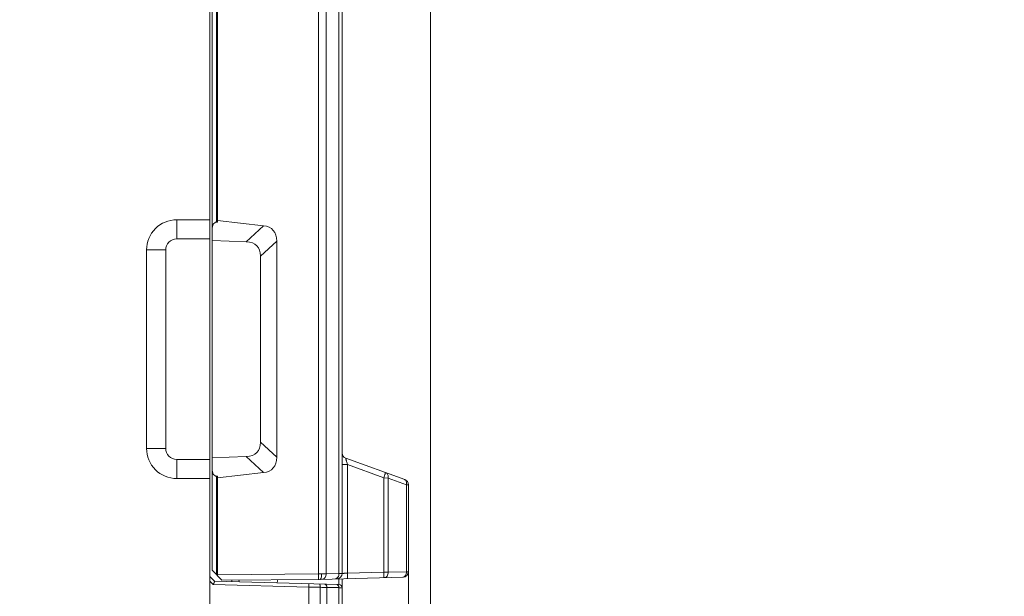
# Model space of a CAD drawing. Header units: millimetres. Extents: x -296 to 295, y -209 to 209.
# Tile 93 of 140: x -26 to 18, y 124 to 150. Entities that reach past the tile are written whole.
import ezdxf
from ezdxf.lldxf.tags import DXFTag

# ---------------------------------------------------------------- set-up
doc = ezdxf.new("R2010")
doc.units = ezdxf.units.MM
doc.header["$MEASUREMENT"] = 0
doc.layers.add('layer 1', color=7, linetype='Continuous')
tags = doc.linetypes.add('New Line6', pattern=[1.5, 1, -0.5]).pattern_tags.tags
tags[6:7] = [DXFTag(74, 4), DXFTag(75, 0), DXFTag(340, '0'), DXFTag(46, 1.0), DXFTag(50, 0.0), DXFTag(44, 0.0), DXFTag(45, 0.0)]
tags[4:5] = [DXFTag(74, 4), DXFTag(75, 0), DXFTag(340, '0'), DXFTag(46, 1.0), DXFTag(50, 0.0), DXFTag(44, 0.0), DXFTag(45, 0.0)]

msp = doc.modelspace()

# ---------------------------------------------------------------- hatches: boundary and pattern name
at = {"layer": 'layer 1'}
h = msp.add_hatch(color=18, dxfattribs=at)
edge = h.paths.add_edge_path()
edge.add_spline(control_points=[(-8.662, 124.757), (-8.662, 124.7625), (-8.6665, 124.767), (-8.672, 124.767), (-8.6775, 124.767), (-8.682, 124.7625), (-8.682, 124.757), (-8.682, 124.7515), (-8.6775, 124.747), (-8.672, 124.747), (-8.6665, 124.747), (-8.662, 124.7515), (-8.662, 124.757)], knot_values=[0, 0, 0, 0, 0.25, 0.25, 0.25, 0.5, 0.5, 0.5, 0.75, 0.75, 0.75, 1, 1, 1, 1], degree=3, periodic=1)

# ---------------------------------------------------------------- linework, layer by layer
at = {"layer": 'layer 1', "color": 1, "lineweight": 0}
msp.add_open_spline([(295.3283, 209.2747), (295.3283, 209.2747), (295.3283, -208.9236), (295.3283, -208.9236), (295.3283, -208.9236), (-296.1944, -208.9236), (-296.1944, -208.9236), (-296.1944, -208.9236), (-296.1944, 209.2747), (-296.1944, 209.2747), (-296.1944, 209.2747), (295.3283, 209.2747), (295.3283, 209.2747)], degree=3, knots=[0, 0, 0, 0, 0.25, 0.25, 0.25, 0.5, 0.5, 0.5, 0.75, 0.75, 0.75, 1, 1, 1, 1], dxfattribs=at)
at = {"layer": 'layer 1', "color": 5, "lineweight": 0}
msp.add_open_spline([(-281.2487, 194.7284), (-281.2487, 194.7284), (-281.2487, -197.0649), (-281.2487, -197.0649), (-281.2487, -197.0649), (283.3586, -197.0649), (283.3586, -197.0649)], degree=3, knots=[0, 0, 0, 0, 0.5, 0.5, 0.5, 1, 1, 1, 1], dxfattribs=at)
at = {"layer": 'layer 1', "lineweight": 9}
for points in [[(-11.8185, 160.7836), (-11.8185, 160.7836), (-11.8185, 124.6765), (-11.8185, 124.6765)], [(-11.672, 124.6785), (-11.672, 124.6785), (-11.672, 160.7821), (-11.672, 160.7821)], [(-17.672, 128.9803), (-17.672, 128.9803), (-17.672, 154.6214), (-17.672, 154.6214)], [(-17.572, 124.8214), (-17.572, 124.8214), (-17.572, 154.5214), (-17.572, 154.5214)], [(-17.3732, 140.6011), (-17.3732, 140.6011), (-17.3732, 154.6107), (-17.3732, 154.6107)], [(-17.3235, 140.5977), (-17.3235, 140.5977), (-17.3235, 154.6243), (-17.3235, 154.6243)], [(-12.7397, 154.5214), (-12.7397, 154.5214), (-12.7397, 124.6581), (-12.7397, 124.6581)], [(-12.3992, 124.6613), (-12.3992, 124.6613), (-12.3986, 154.5158), (-12.3986, 154.5158)], [(-19.172, 139.8464), (-19.172, 139.8464), (-19.172, 140.7124), (-19.172, 140.7124)], [(-17.672, 140.7124), (-17.672, 140.7124), (-19.172, 140.7124), (-19.172, 140.7124)], [(-17.3235, 140.5977), (-17.3235, 140.5977), (-17.3732, 140.6011), (-17.3732, 140.6011)], [(-15.2409, 140.4438), (-15.2409, 140.4438), (-17.3235, 140.6837), (-17.3235, 140.6837)], [(-16.0208, 139.7184), (-16.0208, 139.7184), (-15.2409, 140.4438), (-15.2409, 140.4438)], [(-14.639, 139.745), (-14.639, 140.1517), (-14.8521, 140.399), (-15.2409, 140.4438)], [(-17.672, 139.8464), (-17.672, 139.8464), (-19.172, 139.8464), (-19.172, 139.8464)], [(-16.0208, 139.7184), (-16.0208, 139.7184), (-17.572, 139.7798), (-17.572, 139.7798)], [(-15.372, 139.0632), (-15.372, 139.4699), (-15.6017, 139.7018), (-16.0208, 139.7184)], [(-14.639, 139.745), (-14.639, 139.745), (-15.372, 139.0632), (-15.372, 139.0632)], [(-14.639, 129.9477), (-14.639, 129.9477), (-14.639, 139.745), (-14.639, 139.745)], [(-20.5381, 139.3464), (-20.5381, 139.3464), (-20.5381, 130.3464), (-20.5381, 130.3464)], [(-20.5381, 139.3464), (-20.5381, 139.3464), (-19.672, 139.3464), (-19.672, 139.3464)], [(-19.672, 139.3464), (-19.672, 139.3464), (-19.672, 130.3464), (-19.672, 130.3464)], [(-15.372, 130.6295), (-15.372, 130.6295), (-15.372, 139.0632), (-15.372, 139.0632)], [(-19.672, 130.3464), (-19.672, 130.3464), (-20.5381, 130.3464), (-20.5381, 130.3464)], [(-16.0208, 129.9743), (-15.6017, 129.9909), (-15.372, 130.2228), (-15.372, 130.6295)], [(-15.372, 130.6295), (-15.372, 130.6295), (-14.639, 129.9477), (-14.639, 129.9477)], [(-17.572, 129.9129), (-17.572, 129.9129), (-16.0208, 129.9743), (-16.0208, 129.9743)], [(-15.2409, 129.2489), (-15.2409, 129.2489), (-16.0208, 129.9743), (-16.0208, 129.9743)], [(-15.2409, 129.2489), (-14.8521, 129.2937), (-14.639, 129.541), (-14.639, 129.9477)], [(-11.672, 130.1383), (-11.672, 130.0332), (-11.6063, 129.9393), (-11.5075, 129.9034)], [(-11.5075, 129.9034), (-11.5075, 129.9034), (-8.8365, 128.9312), (-8.8365, 128.9312)], [(-19.172, 128.9803), (-19.172, 128.9803), (-19.172, 129.8464), (-19.172, 129.8464)], [(-19.172, 129.8464), (-19.172, 129.8464), (-17.672, 129.8464), (-17.672, 129.8464)], [(-11.672, 129.6157), (-11.672, 129.6157), (-11.4351, 129.6157), (-11.4351, 129.6157)], [(-11.4351, 124.6908), (-11.4351, 124.6908), (-11.4351, 129.6157), (-11.4351, 129.6157)], [(-9.7863, 129.0156), (-9.7863, 129.0156), (-11.4351, 129.6157), (-11.4351, 129.6157)], [(-17.3732, 129.0916), (-17.3732, 129.0916), (-17.3235, 129.095), (-17.3235, 129.095)], [(-17.3732, 124.6225), (-17.3732, 124.6225), (-17.3732, 129.0916), (-17.3732, 129.0916)], [(-17.3235, 129.009), (-17.3235, 129.009), (-15.2409, 129.2489), (-15.2409, 129.2489)], [(-17.3235, 124.5728), (-17.3235, 124.5728), (-17.3235, 129.095), (-17.3235, 129.095)], [(-9.5911, 129.0042), (-9.5911, 129.0042), (-9.7863, 129.0156), (-9.7863, 129.0156)], [(-9.7863, 129.0156), (-9.7863, 129.0156), (-9.7863, 124.734), (-9.7863, 124.734)], [(-9.5911, 124.7349), (-9.5911, 124.7349), (-9.5911, 129.0042), (-9.5911, 129.0042)], [(-8.7594, 128.7014), (-8.7594, 128.7014), (-9.5911, 129.0042), (-9.5911, 129.0042)], [(-19.172, 128.9803), (-19.172, 128.9803), (-17.672, 128.9803), (-17.672, 128.9803)], [(-17.67, 124.3325), (-17.67, 124.3325), (-17.672, 128.9803), (-17.672, 128.9803)], [(-8.672, 128.6963), (-8.672, 128.8014), (-8.7378, 128.8953), (-8.8365, 128.9312)], [(-8.672, 128.6963), (-8.672, 128.6963), (-8.7594, 128.7014), (-8.7594, 128.7014)], [(-8.7594, 128.7014), (-8.7594, 128.7014), (-8.7594, 124.7566), (-8.7594, 124.7566)], [(-8.672, 124.757), (-8.672, 124.757), (-8.672, 128.6963), (-8.672, 128.6963)], [(-17.4542, 124.3219), (-17.4542, 124.3219), (-17.672, 124.5398), (-17.672, 124.5398)], [(-17.122, 124.3714), (-17.122, 124.3714), (-17.572, 124.8214), (-17.572, 124.8214)], [(-17.3235, 124.6181), (-17.3235, 124.6181), (-12.7397, 124.6581), (-12.7397, 124.6581)], [(-12.7397, 124.6581), (-12.7397, 124.6581), (-12.6009, 124.6587), (-12.6009, 124.6587)], [(-12.6009, 124.6587), (-12.6009, 124.6587), (-12.3992, 124.6613), (-12.3992, 124.6613)], [(-12.3992, 124.6613), (-12.3992, 124.6613), (-11.8185, 124.6765), (-11.8185, 124.6765)], [(-11.914, 124.43), (-11.7794, 124.4336), (-11.672, 124.5437), (-11.672, 124.6785)], [(-11.4351, 124.6908), (-11.4351, 124.6908), (-9.7863, 124.734), (-9.7863, 124.734)], [(-9.7863, 124.734), (-9.7863, 124.734), (-9.5911, 124.7349), (-9.5911, 124.7349)], [(-9.5911, 124.7349), (-9.5911, 124.7349), (-8.7594, 124.7566), (-8.7594, 124.7566)], [(-8.914, 124.5086), (-8.7794, 124.5121), (-8.672, 124.6223), (-8.672, 124.757)], [(-17.668, 1.821), (-17.668, 1.821), (-17.67, 124.3325), (-17.67, 124.3325)], [(-17.5138, 124.1743), (-17.5138, 124.1743), (-17.668, 124.3285), (-17.668, 124.3285)], [(-13.1778, 124.0591), (-13.1778, 124.0591), (-17.5138, 124.1743), (-17.5138, 124.1743)], [(-17.4542, 124.3219), (-17.4542, 124.3219), (-11.8171, 124.1743), (-11.8171, 124.1743)], [(-12.672, 124.4102), (-12.672, 124.4102), (-17.122, 124.3714), (-17.122, 124.3714)], [(-16.672, 124.3753), (-16.672, 124.3753), (-16.672, 124.3014), (-16.672, 124.3014)], [(-16.3508, 124.377), (-16.3443, 124.3479), (-16.3365, 124.3191), (-16.3271, 124.2907)], [(-14.6334, 124.2446), (-14.6146, 124.2929), (-14.6, 124.3427), (-14.5898, 124.3934)], [(-12.672, 124.4102), (-12.672, 124.4102), (-8.914, 124.5086), (-8.914, 124.5086)], [(-11.672, 124.025), (-11.672, 124.1059), (-11.7363, 124.172), (-11.8171, 124.1743)], [(-11.8161, 124.4326), (-11.8161, 124.4326), (-11.8161, 124.1743), (-11.8161, 124.1743)], [(-11.672, 2.0286), (-11.672, 2.0286), (-11.672, 124.4364), (-11.672, 124.4364)], [(-12.6758, 124.0543), (-12.6758, 124.0543), (-13.1778, 124.0543), (-13.1778, 124.0543)], [(-13.1778, 124.0543), (-13.1778, 124.0543), (-13.1778, 1.9381), (-13.1778, 1.9381)], [(-12.6758, 124.0543), (-12.6758, 124.0543), (-12.6758, 1.9806), (-12.6758, 1.9806)], [(-11.8185, 124.0349), (-11.8185, 124.0349), (-12.3659, 124.0349), (-12.3659, 124.0349)], [(-12.3659, 1.9806), (-12.3659, 1.9806), (-12.3659, 124.0349), (-12.3659, 124.0349)], [(-11.8185, 124.0349), (-11.8185, 124.0349), (-11.8185, 2.0285), (-11.8185, 2.0285)]]:
    msp.add_open_spline(points, degree=3, dxfattribs=at)
at = {"layer": 'layer 1', "linetype": 'New Line6', "lineweight": 9}
msp.add_open_spline([(-7.672, 3.3214), (-7.672, 3.3214), (-7.672, 159.3214), (-7.672, 159.3214)], degree=3, dxfattribs=at)
at = {"layer": 'layer 1', "lineweight": 9}
for points, knots in [([(-19.172, 140.7124), (-19.5343, 140.7124), (-19.8818, 140.5685), (-20.138, 140.3123), (-20.3941, 140.0561), (-20.5381, 139.7086), (-20.5381, 139.3464)], [0, 0, 0, 0, 0.5, 0.5, 0.5, 1, 1, 1, 1]), ([(-17.3732, 140.6011), (-17.4259, 140.6048), (-17.4765, 140.5721), (-17.5138, 140.5101), (-17.5511, 140.4481), (-17.572, 140.362), (-17.572, 140.2707)], [0, 0, 0, 0, 0.5, 0.5, 0.5, 1, 1, 1, 1]), ([(-19.172, 139.8464), (-19.3046, 139.8464), (-19.4318, 139.7937), (-19.5256, 139.6999), (-19.6193, 139.6061), (-19.672, 139.479), (-19.672, 139.3464)], [0, 0, 0, 0, 0.5, 0.5, 0.5, 1, 1, 1, 1]), ([(-20.5381, 130.3464), (-20.5381, 129.9841), (-20.3941, 129.6366), (-20.138, 129.3804), (-19.8818, 129.1242), (-19.5343, 128.9803), (-19.172, 128.9803)], [0, 0, 0, 0, 0.5, 0.5, 0.5, 1, 1, 1, 1]), ([(-19.672, 130.3464), (-19.672, 130.2137), (-19.6193, 130.0866), (-19.5256, 129.9928), (-19.4318, 129.899), (-19.3046, 129.8464), (-19.172, 129.8464)], [0, 0, 0, 0, 0.5, 0.5, 0.5, 1, 1, 1, 1]), ([(-11.5075, 129.9034), (-11.5079, 129.9035), (-11.5081, 129.9029), (-11.5082, 129.9023), (-11.5086, 129.9005), (-11.5083, 129.8994), (-11.5081, 129.8982), (-11.507, 129.8935), (-11.5063, 129.8876), (-11.5053, 129.8819), (-11.5037, 129.8727), (-11.5016, 129.8642), (-11.4995, 129.8555), (-11.4966, 129.844), (-11.4938, 129.8321), (-11.4909, 129.8204), (-11.4873, 129.806), (-11.4836, 129.7918), (-11.4798, 129.7776), (-11.4755, 129.7612), (-11.4711, 129.7448), (-11.4667, 129.7285), (-11.4564, 129.6908), (-11.4459, 129.6532), (-11.4351, 129.6157)], [0, 0, 0, 0, 0.125, 0.125, 0.125, 0.25, 0.25, 0.25, 0.375, 0.375, 0.375, 0.5, 0.5, 0.5, 0.625, 0.625, 0.625, 0.75, 0.75, 0.75, 0.875, 0.875, 0.875, 1, 1, 1, 1]), ([(-17.572, 129.422), (-17.572, 129.3307), (-17.5511, 129.2446), (-17.5138, 129.1826), (-17.4765, 129.1206), (-17.4259, 129.0879), (-17.3732, 129.0916)], [0, 0, 0, 0, 0.5, 0.5, 0.5, 1, 1, 1, 1]), ([(-9.7139, 129.2506), (-9.7125, 129.25), (-9.7129, 129.2479), (-9.7132, 129.2459), (-9.7143, 129.2405), (-9.7148, 129.2368), (-9.7156, 129.2329), (-9.717, 129.2261), (-9.7192, 129.2183), (-9.7213, 129.2107), (-9.7243, 129.2003), (-9.7273, 129.1903), (-9.7303, 129.1803), (-9.7341, 129.1679), (-9.7381, 129.1554), (-9.7422, 129.143), (-9.7468, 129.129), (-9.7514, 129.1151), (-9.7562, 129.1013), (-9.7659, 129.0727), (-9.776, 129.0441), (-9.7863, 129.0156)], [0, 0, 0, 0, 0.1428571, 0.1428571, 0.1428571, 0.2857143, 0.2857143, 0.2857143, 0.4285714, 0.4285714, 0.4285714, 0.5714286, 0.5714286, 0.5714286, 0.7142857, 0.7142857, 0.7142857, 0.8571429, 0.8571429, 0.8571429, 1, 1, 1, 1]), ([(-9.5911, 129.0042), (-9.5865, 129.0294), (-9.5846, 129.0552), (-9.5862, 129.0808), (-9.5877, 129.1055), (-9.5924, 129.1301), (-9.6014, 129.1532), (-9.6093, 129.1736), (-9.6206, 129.1928), (-9.6358, 129.2084), (-9.6489, 129.2219), (-9.6649, 129.2327), (-9.6824, 129.2391)], [0, 0, 0, 0, 0.25, 0.25, 0.25, 0.5, 0.5, 0.5, 0.75, 0.75, 0.75, 1, 1, 1, 1]), ([(-8.8506, 128.9364), (-8.8332, 128.93), (-8.8172, 128.9192), (-8.8041, 128.9057), (-8.7888, 128.89), (-8.7776, 128.8708), (-8.7697, 128.8505), (-8.7607, 128.8274), (-8.756, 128.8028), (-8.7545, 128.7781), (-8.7529, 128.7525), (-8.7548, 128.7266), (-8.7594, 128.7014)], [0, 0, 0, 0, 0.25, 0.25, 0.25, 0.5, 0.5, 0.5, 0.75, 0.75, 0.75, 1, 1, 1, 1]), ([(-12.7397, 124.6581), (-12.7394, 124.6276), (-12.7393, 124.5971), (-12.7393, 124.5666), (-12.7394, 124.5518), (-12.7394, 124.5369), (-12.7396, 124.5221), (-12.7397, 124.5089), (-12.7398, 124.4956), (-12.74, 124.4824), (-12.7402, 124.4716), (-12.7405, 124.4609), (-12.7408, 124.4502), (-12.741, 124.4424), (-12.7413, 124.4346), (-12.7418, 124.427), (-12.7419, 124.4244), (-12.7421, 124.4219), (-12.7423, 124.4192), (-12.7425, 124.4173), (-12.7426, 124.4154), (-12.7429, 124.4137), (-12.743, 124.4128), (-12.7432, 124.4119), (-12.7434, 124.4106), (-12.7435, 124.4101), (-12.7436, 124.4096), (-12.744, 124.4096)], [0, 0, 0, 0, 0.1111111, 0.1111111, 0.1111111, 0.2222222, 0.2222222, 0.2222222, 0.3333333, 0.3333333, 0.3333333, 0.4444444, 0.4444444, 0.4444444, 0.5555556, 0.5555556, 0.5555556, 0.6666667, 0.6666667, 0.6666667, 0.7777778, 0.7777778, 0.7777778, 0.8888889, 0.8888889, 0.8888889, 1, 1, 1, 1]), ([(-12.621, 124.4812), (-12.6132, 124.5076), (-12.6085, 124.535), (-12.6055, 124.5624), (-12.6019, 124.5944), (-12.6005, 124.6265), (-12.6009, 124.6587)], [0, 0, 0, 0, 0.5, 0.5, 0.5, 1, 1, 1, 1]), ([(-12.5684, 124.4129), (-12.5464, 124.4135), (-12.5242, 124.4204), (-12.5049, 124.4316), (-12.4816, 124.4452), (-12.4624, 124.465), (-12.4473, 124.4873), (-12.43, 124.5126), (-12.4179, 124.5412), (-12.4101, 124.5708), (-12.4023, 124.6003), (-12.3988, 124.6309), (-12.3992, 124.6613)], [0, 0, 0, 0, 0.25, 0.25, 0.25, 0.5, 0.5, 0.5, 0.75, 0.75, 0.75, 1, 1, 1, 1]), ([(-11.8185, 124.6765), (-11.8181, 124.6461), (-11.8216, 124.6155), (-11.8294, 124.586), (-11.8372, 124.5564), (-11.8492, 124.5279), (-11.8665, 124.5025), (-11.8817, 124.4802), (-11.9008, 124.4604), (-11.9242, 124.4469), (-11.9435, 124.4356), (-11.9656, 124.4287), (-11.9877, 124.4281)], [0, 0, 0, 0, 0.25, 0.25, 0.25, 0.5, 0.5, 0.5, 0.75, 0.75, 0.75, 1, 1, 1, 1]), ([(-11.672, 124.6785), (-11.672, 124.6783), (-11.6724, 124.6783), (-11.6726, 124.6783), (-11.6735, 124.6784), (-11.6739, 124.6783), (-11.6744, 124.6782), (-11.6753, 124.6781), (-11.6764, 124.6781), (-11.6774, 124.6781), (-11.6789, 124.6781), (-11.6803, 124.678), (-11.6816, 124.678), (-11.6856, 124.6778), (-11.6896, 124.6778), (-11.6936, 124.6777), (-11.6991, 124.6777), (-11.7046, 124.6776), (-11.7101, 124.6775), (-11.7171, 124.6774), (-11.7241, 124.6773), (-11.7311, 124.6773), (-11.7395, 124.6772), (-11.7479, 124.6771), (-11.7563, 124.677), (-11.777, 124.6768), (-11.7978, 124.6767), (-11.8185, 124.6765)], [0, 0, 0, 0, 0.1111111, 0.1111111, 0.1111111, 0.2222222, 0.2222222, 0.2222222, 0.3333333, 0.3333333, 0.3333333, 0.4444444, 0.4444444, 0.4444444, 0.5555556, 0.5555556, 0.5555556, 0.6666667, 0.6666667, 0.6666667, 0.7777778, 0.7777778, 0.7777778, 0.8888889, 0.8888889, 0.8888889, 1, 1, 1, 1]), ([(-11.4351, 124.6908), (-11.4507, 124.69), (-11.4663, 124.6892), (-11.4818, 124.6883), (-11.4968, 124.6876), (-11.5117, 124.6868), (-11.5266, 124.6861), (-11.5402, 124.6854), (-11.5539, 124.6847), (-11.5675, 124.684), (-11.5794, 124.6834), (-11.5913, 124.6827), (-11.6032, 124.6821), (-11.613, 124.6816), (-11.6227, 124.6811), (-11.6325, 124.6806), (-11.6364, 124.6804), (-11.6404, 124.6802), (-11.6443, 124.68), (-11.6476, 124.6799), (-11.6509, 124.6797), (-11.6542, 124.6795), (-11.6567, 124.6794), (-11.6592, 124.6792), (-11.6619, 124.6791), (-11.6639, 124.6791), (-11.6659, 124.6791), (-11.6675, 124.6788), (-11.6685, 124.6786), (-11.6693, 124.6783), (-11.6709, 124.6786), (-11.6714, 124.6787), (-11.672, 124.6788), (-11.672, 124.6785)], [0, 0, 0, 0, 0.0909091, 0.0909091, 0.0909091, 0.1818182, 0.1818182, 0.1818182, 0.2727273, 0.2727273, 0.2727273, 0.3636364, 0.3636364, 0.3636364, 0.4545455, 0.4545455, 0.4545455, 0.5454545, 0.5454545, 0.5454545, 0.6363636, 0.6363636, 0.6363636, 0.7272727, 0.7272727, 0.7272727, 0.8181818, 0.8181818, 0.8181818, 0.9090909, 0.9090909, 0.9090909, 1, 1, 1, 1]), ([(-11.4416, 124.4424), (-11.44, 124.4424), (-11.4397, 124.4447), (-11.4394, 124.4466), (-11.4385, 124.4522), (-11.4378, 124.4559), (-11.4373, 124.4599), (-11.4364, 124.467), (-11.436, 124.4752), (-11.4356, 124.4831), (-11.435, 124.4941), (-11.4346, 124.5046), (-11.4343, 124.5153), (-11.434, 124.5284), (-11.4338, 124.5417), (-11.4337, 124.555), (-11.4336, 124.5699), (-11.4336, 124.5846), (-11.4336, 124.5995), (-11.4338, 124.6299), (-11.4343, 124.6604), (-11.4351, 124.6908)], [0, 0, 0, 0, 0.1428571, 0.1428571, 0.1428571, 0.2857143, 0.2857143, 0.2857143, 0.4285714, 0.4285714, 0.4285714, 0.5714286, 0.5714286, 0.5714286, 0.7142857, 0.7142857, 0.7142857, 0.8571429, 0.8571429, 0.8571429, 1, 1, 1, 1]), ([(-9.7863, 124.734), (-9.7855, 124.7036), (-9.785, 124.6731), (-9.7849, 124.6426), (-9.7848, 124.6278), (-9.7848, 124.613), (-9.7849, 124.5982), (-9.785, 124.5849), (-9.7852, 124.5716), (-9.7856, 124.5585), (-9.7859, 124.5478), (-9.7863, 124.5373), (-9.7868, 124.5263), (-9.7872, 124.5183), (-9.7876, 124.5101), (-9.7885, 124.5031), (-9.789, 124.499), (-9.7897, 124.4954), (-9.7906, 124.4898), (-9.7909, 124.4878), (-9.7912, 124.4856), (-9.7928, 124.4856)], [0, 0, 0, 0, 0.1428571, 0.1428571, 0.1428571, 0.2857143, 0.2857143, 0.2857143, 0.4285714, 0.4285714, 0.4285714, 0.5714286, 0.5714286, 0.5714286, 0.7142857, 0.7142857, 0.7142857, 0.8571429, 0.8571429, 0.8571429, 1, 1, 1, 1]), ([(-9.7603, 124.4864), (-9.7382, 124.487), (-9.7161, 124.494), (-9.6968, 124.5052), (-9.6734, 124.5187), (-9.6543, 124.5386), (-9.6391, 124.5608), (-9.6218, 124.5862), (-9.6098, 124.6147), (-9.602, 124.6443), (-9.5942, 124.6739), (-9.5907, 124.7045), (-9.5911, 124.7349)], [0, 0, 0, 0, 0.25, 0.25, 0.25, 0.5, 0.5, 0.5, 0.75, 0.75, 0.75, 1, 1, 1, 1]), ([(-8.7594, 124.7566), (-8.759, 124.7262), (-8.7625, 124.6956), (-8.7703, 124.6661), (-8.7781, 124.6365), (-8.7901, 124.608), (-8.8074, 124.5826), (-8.8226, 124.5603), (-8.8417, 124.5405), (-8.865, 124.527), (-8.8844, 124.5157), (-8.9065, 124.5088), (-8.9286, 124.5082)], [0, 0, 0, 0, 0.25, 0.25, 0.25, 0.5, 0.5, 0.5, 0.75, 0.75, 0.75, 1, 1, 1, 1]), ([(-8.672, 124.757), (-8.672, 124.7575), (-8.6728, 124.7572), (-8.6735, 124.757), (-8.6755, 124.7564), (-8.6765, 124.7568), (-8.6778, 124.7569), (-8.6798, 124.7572), (-8.6824, 124.757), (-8.6849, 124.7569), (-8.6883, 124.7567), (-8.6915, 124.7568), (-8.6947, 124.7568), (-8.6988, 124.7569), (-8.7031, 124.7568), (-8.7072, 124.7568), (-8.7123, 124.7567), (-8.7173, 124.7567), (-8.7223, 124.7567), (-8.7346, 124.7567), (-8.747, 124.7567), (-8.7594, 124.7566)], [0, 0, 0, 0, 0.1428571, 0.1428571, 0.1428571, 0.2857143, 0.2857143, 0.2857143, 0.4285714, 0.4285714, 0.4285714, 0.5714286, 0.5714286, 0.5714286, 0.7142857, 0.7142857, 0.7142857, 0.8571429, 0.8571429, 0.8571429, 1, 1, 1, 1]), ([(-8.662, 124.757), (-8.662, 124.7625), (-8.6665, 124.767), (-8.672, 124.767), (-8.6775, 124.767), (-8.682, 124.7625), (-8.682, 124.757), (-8.682, 124.7515), (-8.6775, 124.747), (-8.672, 124.747), (-8.6665, 124.747), (-8.662, 124.7515), (-8.662, 124.757)], [0, 0, 0, 0, 0.25, 0.25, 0.25, 0.5, 0.5, 0.5, 0.75, 0.75, 0.75, 1, 1, 1, 1]), ([(-17.5137, 124.1742), (-17.506, 124.1922), (-17.4986, 124.2103), (-17.4911, 124.2284), (-17.4845, 124.2443), (-17.478, 124.2603), (-17.4718, 124.2762), (-17.4694, 124.2824), (-17.4671, 124.2887), (-17.4643, 124.2951), (-17.4623, 124.2999), (-17.46, 124.3049), (-17.4587, 124.3095), (-17.4579, 124.3124), (-17.4574, 124.3152), (-17.4552, 124.3186), (-17.4544, 124.3198), (-17.4533, 124.3211), (-17.4541, 124.3219)], [0, 0, 0, 0, 0.1666667, 0.1666667, 0.1666667, 0.3333333, 0.3333333, 0.3333333, 0.5, 0.5, 0.5, 0.6666667, 0.6666667, 0.6666667, 0.8333333, 0.8333333, 0.8333333, 1, 1, 1, 1]), ([(-13.1778, 124.0591), (-13.1808, 124.0781), (-13.1794, 124.0973), (-13.1782, 124.1166), (-13.1772, 124.1331), (-13.1763, 124.1496), (-13.1769, 124.1658), (-13.1772, 124.172), (-13.1776, 124.1781), (-13.1781, 124.1845), (-13.1785, 124.1893), (-13.1789, 124.1942), (-13.1795, 124.1984), (-13.1799, 124.2011), (-13.1804, 124.2035), (-13.1809, 124.2071), (-13.181, 124.2085), (-13.1812, 124.21), (-13.1824, 124.2101)], [0, 0, 0, 0, 0.1666667, 0.1666667, 0.1666667, 0.3333333, 0.3333333, 0.3333333, 0.5, 0.5, 0.5, 0.6666667, 0.6666667, 0.6666667, 0.8333333, 0.8333333, 0.8333333, 1, 1, 1, 1]), ([(-12.6849, 124.197), (-12.6808, 124.1969), (-12.6807, 124.191), (-12.6804, 124.1858), (-12.6795, 124.1717), (-12.6778, 124.163), (-12.6768, 124.1532), (-12.6753, 124.138), (-12.6753, 124.1201), (-12.6753, 124.1029), (-12.6753, 124.084), (-12.6753, 124.0661), (-12.6758, 124.0477)], [0, 0, 0, 0, 0.25, 0.25, 0.25, 0.5, 0.5, 0.5, 0.75, 0.75, 0.75, 1, 1, 1, 1]), ([(-12.6722, 124.4102), (-12.661, 124.4103), (-12.6513, 124.4193), (-12.6443, 124.4287), (-12.6389, 124.4359), (-12.6352, 124.4434), (-12.6318, 124.4511), (-12.6276, 124.4608), (-12.624, 124.471), (-12.621, 124.4812)], [0, 0, 0, 0, 0.3333333, 0.3333333, 0.3333333, 0.6666667, 0.6666667, 0.6666667, 1, 1, 1, 1]), ([(-12.366, 124.0403), (-12.3652, 124.0767), (-12.3721, 124.1148), (-12.3943, 124.1459), (-12.4118, 124.1704), (-12.4389, 124.1906), (-12.4676, 124.1913)], [0, 0, 0, 0, 0.5, 0.5, 0.5, 1, 1, 1, 1]), ([(-11.9202, 124.177), (-11.892, 124.1763), (-11.8653, 124.1569), (-11.8479, 124.1331), (-11.8256, 124.1028), (-11.8183, 124.0654), (-11.8185, 124.0295)], [0, 0, 0, 0, 0.5, 0.5, 0.5, 1, 1, 1, 1]), ([(-12.6758, 124.0494), (-12.6472, 124.0487), (-12.6186, 124.048), (-12.59, 124.0472), (-12.5153, 124.045), (-12.4407, 124.0421), (-12.3659, 124.0403)], [0, 0, 0, 0, 0.5, 0.5, 0.5, 1, 1, 1, 1]), ([(-11.8185, 124.0295), (-11.7978, 124.0291), (-11.7771, 124.0287), (-11.7563, 124.0282), (-11.7408, 124.0279), (-11.7252, 124.0276), (-11.7101, 124.0269), (-11.7047, 124.0267), (-11.6993, 124.0264), (-11.6936, 124.0264), (-11.6894, 124.0263), (-11.6851, 124.0264), (-11.6817, 124.0259), (-11.6796, 124.0255), (-11.6778, 124.025), (-11.6744, 124.0254), (-11.6733, 124.0256), (-11.672, 124.0259), (-11.672, 124.025)], [0, 0, 0, 0, 0.1666667, 0.1666667, 0.1666667, 0.3333333, 0.3333333, 0.3333333, 0.5, 0.5, 0.5, 0.6666667, 0.6666667, 0.6666667, 0.8333333, 0.8333333, 0.8333333, 1, 1, 1, 1])]:
    msp.add_open_spline(points, degree=3, knots=knots, dxfattribs=at)
at = {"layer": 'layer 1', "lineweight": 0}
msp.add_open_spline([(-8.672, 124.757), (-8.672, 124.757), (-8.672, -19.0182), (-8.672, -19.0182)], degree=3, dxfattribs=at)

doc.saveas('drawing.dxf')
